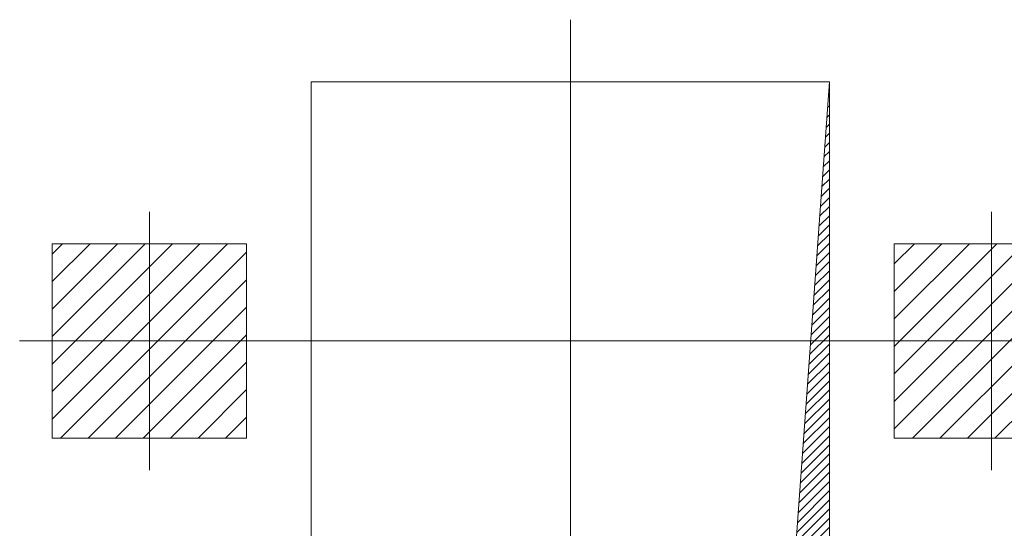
# Model space of a CAD drawing. Header units: inches. Extents: x 0 to 1545919, y 0 to 23143738.
# Tile 121 of 197: x 127823 to 129344, y 172762 to 173547. Entities that reach past the tile are written whole.
import ezdxf

# ---------------------------------------------------------------- set-up
doc = ezdxf.new("R2010")
doc.units = ezdxf.units.IN
doc.header["$LTSCALE"] = 1800
doc.header["$MEASUREMENT"] = 0
doc.linetypes.add('CENTER', pattern=[2, 1.25, -0.25, 0.25, -0.25])
for name, color, linetype, lineweight in [('CEN', 8, 'CENTER', 18), ('EP', 40, 'Continuous', 18), ('OPENING', 40, 'Continuous', 18)]:
    doc.layers.add(name, color=color, linetype=linetype, lineweight=lineweight)
doc.layers.add('TDBFP_EP', color=40, linetype='Continuous', lineweight=18, plot=False)

# ---------------------------------------------------------------- blocks, each defined once
blk = doc.blocks.new('OPENING')
at = {"layer": 'OPENING'}
h = blk.add_hatch(dxfattribs=at)
h.set_pattern_fill('ANSI31', color=8, scale=0.1, style=0)
h.set_pattern_definition([(45, (-0.05, 0.05), (-0.00883883, 0.00883883), [])])
h.paths.add_polyline_path([(0.5, 0.5), (-0.5, 0.5), (-0.5, -0.5), (-0.4325, 0.4294)])
at = {"layer": 'CEN', "color": 8}
for p, q in [((0, 0.6196), (0, -0.6196)), ((-0.6093, 0), (0.6093, 0))]:
    blk.add_line(p, q, dxfattribs=at)
at = {"layer": 'OPENING', "color": 8}
for p, q in [((-0.4325, 0.4294), (0.5, 0.5)), ((-0.5, -0.5), (-0.4325, 0.4294))]:
    blk.add_line(p, q, dxfattribs=at)
blk.add_lwpolyline([(-0.5, -0.5), (0.5, -0.5), (0.5, 0.5), (-0.5, 0.5)], close=True, dxfattribs=at)
blk = doc.blocks.new('PLATEU')
at = {"layer": 'EP'}
h = blk.add_hatch(dxfattribs=at)
h.set_pattern_fill('ANSI31', color=256, scale=0.8, style=0)
h.paths.add_polyline_path([(-0.5, -0.5), (0.5, -0.5), (0.5, 0.5), (-0.5, 0.5)])
at = {"layer": 'CEN'}
for p, q in [((0, 0.6645), (0, -0.6645)), ((-0.6676, 0), (0.6676, 0))]:
    blk.add_line(p, q, dxfattribs=at)
at = {"layer": 'EP'}
blk.add_lwpolyline([(-0.5, -0.5), (0.5, -0.5), (0.5, 0.5), (-0.5, 0.5)], close=True, dxfattribs=at)
blk = doc.blocks.new('A$C497815BE')
at = {"layer": 'OPENING', "xscale": 800, "yscale": 800, "zscale": 800}
blk.add_blockref('OPENING', (-8368.8, 1886), dxfattribs=at)
at = {"layer": 'TDBFP_EP', "xscale": 300, "yscale": 300, "zscale": 300}
for p in [(-9018.8, 1886), (-7718.8, 1886)]:
    blk.add_blockref('PLATEU', p, dxfattribs=at)

msp = doc.modelspace()

# ---------------------------------------------------------------- block references
at = {"layer": 'TDBFP_EP', "rotation": 180}
msp.add_blockref('A$C497815BE', (120304.853, 174937.047), dxfattribs=at)

doc.saveas('drawing.dxf')
